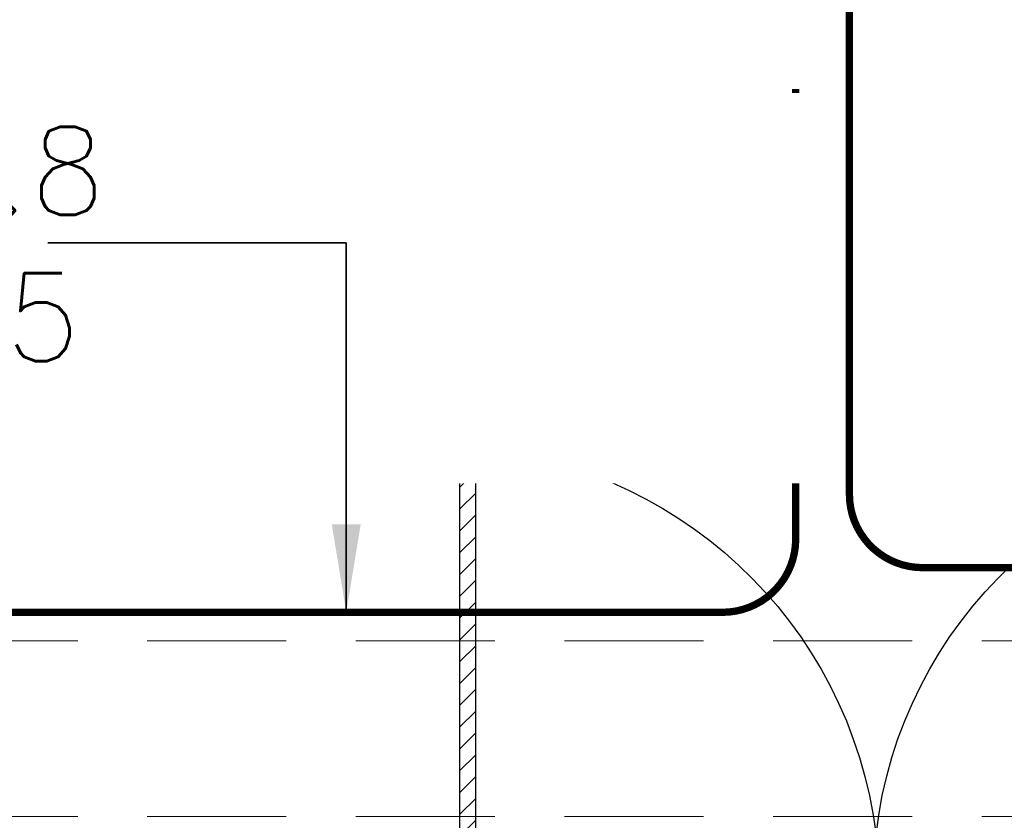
# Model space of a CAD drawing. Header units: inches. Extents: x 110711 to 158499, y 12149 to 19253.
# Tile 11 of 46: x 123249 to 123316, y 18185 to 18240. Entities that reach past the tile are written whole.
import ezdxf

# ---------------------------------------------------------------- set-up
doc = ezdxf.new("R2010")
doc.units = ezdxf.units.IN
doc.header["$MEASUREMENT"] = 0
doc.linetypes.add('HIDDEN', pattern=[0.375, 0.25, -0.125])
doc.layers.add('15w led', color=7, linetype='Continuous', true_color=0xe600e6)
for name, color, linetype, lineweight in [('AC DRAIN PIPE', 7, 'Continuous', 25), ('HVAC SERVICE', 7, 'Continuous', 35), ('HVAC TEXT PP', 7, 'Continuous', 20), ('PD_HATCH', 45, 'Continuous', 9)]:
    doc.layers.add(name, color=color, linetype=linetype, lineweight=lineweight)
doc.layers.add('AC REF. PIPE', color=1, linetype='Continuous')
doc.layers.add('AR PLANS', color=7, linetype='Continuous')
doc.layers.add('PD_BASE', color=8, linetype='Continuous', transparency=0.5)
doc.styles.get("Standard").update_dxf_attribs({"font": 'romans.shx', "height": 6})
doc.dimstyles.new('ISO-10', dxfattribs={"dimtxt": 6, "dimasz": 0.5, "dimexe": 1.25, "dimexo": 0.625, "dimtad": 1, "dimtoh": 1, "dimdec": 1, "dimlunit": 4, "dimtxsty": 'Standard', "dimblk": 'ARCHTICK', "dimcen": 2.5, "dimclrt": 3, "dimadec": 0, "dimazin": 0, "dimtfac": 1, "dimtdec": 1, "dimtmove": 1, "dimatfit": 3, "dimfxl": 1, "dimarcsym": 0})

# ---------------------------------------------------------------- blocks, each defined once
blk = doc.blocks.new('columns2')
at = {"layer": 'PD_HATCH', "color": 175, "linetype": 'HIDDEN', "ltscale": 38}
for p, q in [((18, -95), (187.5, -95)), ((18, -107), (187.5, -107))]:
    blk.add_line(p, q, dxfattribs=at)
blk = doc.blocks.new('ight 18w')
at = {"color": 8, "lineweight": 25}
for p, q in [((0, 6), (0, -6)), ((6, 0), (-6, 0))]:
    blk.add_line(p, q, dxfattribs=at)
for radius in [4.5, 3.75]:
    blk.add_circle((0, 0), radius, dxfattribs=at)
blk = doc.blocks.new('door')
h = blk.add_hatch()
h.set_pattern_fill('ANSI31', color=8, scale=10, style=0)
h.set_pattern_definition([(45, (10752.127, -6120.4824), (-0.883883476, 0.883883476), [])])
edge = h.paths.add_edge_path()
edge.add_arc((-14403.839, -18781.415), 31.42, 180, 182.3452)
edge.add_line((-14435.233, -18782.701), (-14403.839, -18782.701))
edge.add_line((-14403.839, -18782.701), (-14403.839, -18781.415))
edge.add_line((-14403.839, -18781.415), (-14435.259, -18781.415))
h = blk.add_hatch()
h.set_pattern_fill('ANSI31', color=8, scale=10, style=0)
h.set_pattern_definition([(45, (10752.127, -6123.4768), (-0.883883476, 0.883883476), [])])
edge = h.paths.add_edge_path()
edge.add_arc((-14403.839, -18848.695), 31.42, 177.6548, 180, ccw=False)
edge.add_line((-14435.233, -18847.41), (-14403.839, -18847.41))
edge.add_line((-14403.839, -18847.41), (-14403.839, -18848.695))
edge.add_line((-14403.839, -18848.695), (-14435.259, -18848.695))
at = {"color": 8}
for p, q in [((-14403.839, -18780.13), (-14403.839, -18782.701)), ((-14403.839, -18781.415), (-14435.259, -18781.415)), ((-14403.839, -18782.701), (-14435.233, -18782.701)), ((-14403.839, -18847.41), (-14435.233, -18847.41)), ((-14403.839, -18849.981), (-14403.839, -18847.41)), ((-14403.839, -18848.695), (-14435.259, -18848.695))]:
    blk.add_line(p, q, dxfattribs=at)
for points in [[(-14399.982, -18782.058), (-14399.982, -18779.487), (-14403.839, -18779.487), (-14403.839, -18781.415), (-14402.554, -18781.415), (-14402.554, -18782.058), (-14399.982, -18782.058)], [(-14399.982, -18848.053), (-14399.982, -18850.624), (-14403.839, -18850.624), (-14403.839, -18848.695), (-14402.554, -18848.695), (-14402.554, -18848.053), (-14399.982, -18848.053)]]:
    blk.add_lwpolyline(points, dxfattribs=at)
for points in [[(-14400.239, -18781.801), (-14400.239, -18779.744), (-14403.582, -18779.744), (-14403.582, -18781.158), (-14402.296, -18781.158), (-14402.296, -18781.801)], [(-14400.239, -18848.31), (-14400.239, -18850.367), (-14403.582, -18850.367), (-14403.582, -18848.953), (-14402.296, -18848.953), (-14402.296, -18848.31)]]:
    blk.add_lwpolyline(points, close=True, dxfattribs=at)
for centre, radius, start, end in [((-14399.511, -18779.614), 35.794, 182.88485, 263.05391), ((-14399.875, -18850.346), 35.423, 96.42582, 177.32942)]:
    blk.add_arc(centre, radius, start, end, dxfattribs=at)
blk = doc.blocks.new('FF')
at = {"layer": '15w led', "color": 8, "xscale": -0.5, "yscale": 0.5, "zscale": 0.5, "rotation": 89.99999999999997}
blk.add_blockref('ight 18w', (95.625, -124.25), dxfattribs=at)
at = {"layer": 'PD_BASE', "color": 8, "ltscale": 25, "xscale": -0.842675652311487, "yscale": 0.842675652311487, "zscale": 0.842675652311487, "rotation": 89.99999999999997}
blk.add_blockref('door', (-15716.039, -12306.014), dxfattribs=at)
blk = doc.blocks.new('_ArchTick')
at = {"color": 0, "linetype": 'ByBlock', "const_width": 0.15}
blk.add_lwpolyline([(-0.5, -0.5), (0.5, 0.5)], dxfattribs=at)
blk = doc.blocks.new('HVAC SERVICE')
at = {"layer": 'HVAC TEXT PP', "insert": (-290.888, -95.283, 1.307), "char_height": 6, "width": 237.48752, "attachment_point": 1, "bg_fill": 2}
blk.add_mtext('\\A1;\\P\\pi192.63;3 TR ODU\\P\\pi121.77;SIZE:W970XD395XH803MM', dxfattribs=at)
at = {"layer": 'AC REF. PIPE', "const_width": 0.5}
blk.add_lwpolyline([(133.54, -103.863), (133.54, -148.04, -0.414214), (128.54, -153.04), (-11.193, -153.04, -0.414214), (-13.193, -151.04), (-13.193, -136.099)], format="xyb", dxfattribs=at)
at = {"layer": 'HVAC TEXT PP', "insert": (98.826, -98.293), "char_height": 6, "width": 237.48752, "attachment_point": 1, "bg_fill": 2}
blk.add_mtext('\\pi185.77;350X350MM\\P\\pi193.49;1600 CFM ', dxfattribs=at)
at = {"layer": 'HVAC TEXT PP', "insert": (100.601, -125.236), "char_height": 6, "width": 237.48752, "attachment_point": 1, "bg_fill": 2}
blk.add_mtext('\\pi185.49;LIQUID 15.8\\P\\pi165.49;SUCTION :-28.5 ', dxfattribs=at)
at = {"layer": 'HVAC TEXT PP', "insert": (-146.411, -119.88), "char_height": 6, "width": 237.48752, "attachment_point": 1, "bg_fill": 2}
blk.add_mtext('\\pi185.49;LIQUID 15.8\\P\\pi171.2;SUCTION :-9.5 ', dxfattribs=at)
at = {"layer": 'HVAC TEXT PP', "insert": (-36.34, -120.56), "char_height": 6, "width": 237.48752, "attachment_point": 1, "bg_fill": 2}
blk.add_mtext('\\pi202.92;∅32 MM \\P\\pi187.77;DRAIN PIPE ', dxfattribs=at)
at = {"layer": 'AC DRAIN PIPE', "const_width": 0.5}
blk.add_lwpolyline([(137.21, -109.812), (137.21, -144.989, 0.414214), (142.21, -149.989), (363.285, -149.989, -0.414214), (368.285, -154.989), (368.285, -345.669)], format="xyb", dxfattribs=at)
at = {"layer": 'HVAC TEXT PP'}
blk.add_leader([(102.843, -153.04), (102.843, -127.79), (82.464, -127.79)], dimstyle='ISO-10', override={"dimasz": 6, "dimtad": 0}, dxfattribs=at)

msp = doc.modelspace()

# ---------------------------------------------------------------- block references
at = {"layer": 'AR PLANS'}
for name, p in [('FF', (123167.991, 18352.427)), ('columns2', (123167.991, 18292.427))]:
    msp.add_blockref(name, p, dxfattribs=at)

# ---------------------------------------------------------------- next in the draw order: block references
at = {"layer": 'HVAC SERVICE'}
msp.add_blockref('HVAC SERVICE', (123167.991, 18352.427), dxfattribs=at)

doc.saveas('drawing.dxf')
